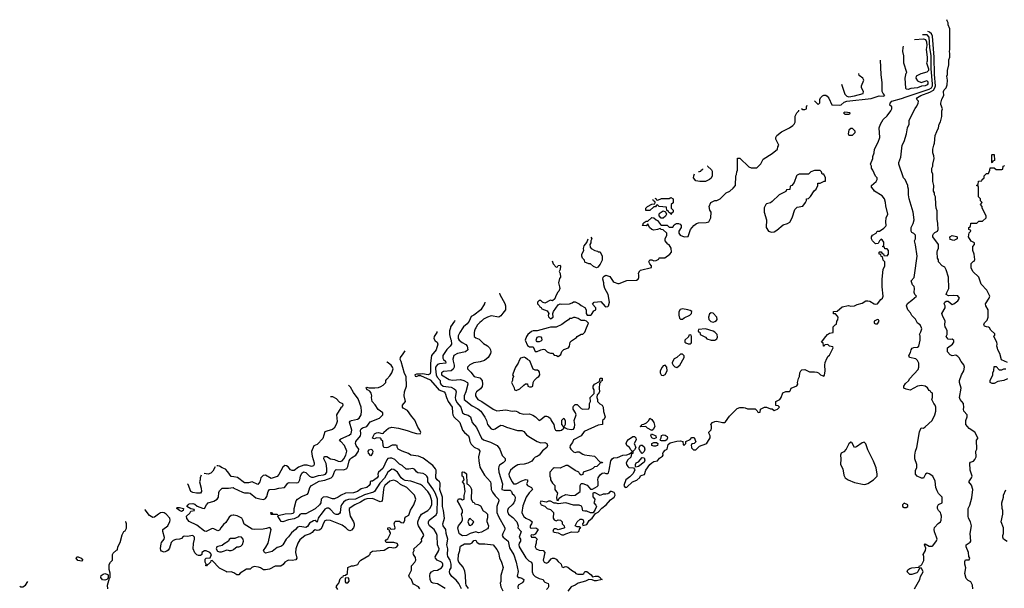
# Model space of a CAD drawing. Header units: inches. Extents: x 2380053 to 2584298, y 380219 to 546618.
# Tile 49 of 256: x 2407759 to 2418057, y 477276 to 483222. Entities that reach past the tile are written whole.
import ezdxf

# ---------------------------------------------------------------- set-up
doc = ezdxf.new("R2010")
doc.units = ezdxf.units.IN
doc.header["$MEASUREMENT"] = 0
for name, color, linetype in [('C4407', 7, 'Continuous'), ('C4417', 7, 'Continuous'), ('C4418', 7, 'Continuous')]:
    doc.layers.add(name, color=color, linetype=linetype)

msp = doc.modelspace()

# ---------------------------------------------------------------- linework, layer by layer
at = {"layer": 'C4407', "color": 2}
for points, elevation in [([(2409804, 478547), (2409778, 478502), (2409758, 478482), (2409730, 478471), (2409687, 478476)], 90), ([(2410000, 478442), (2409970, 478446), (2409935, 478495), (2409910, 478522), (2409875, 478535), (2409848, 478552), (2409830, 478558), (2409822, 478558)], 90), ([(2409657, 478458), (2409645, 478430), (2409645, 478410), (2409639, 478390), (2409658, 478322), (2409659, 478290), (2409650, 478272), (2409608, 478272), (2409570, 478278), (2409547, 478287), (2409521, 478361), (2409514, 478370)], 90), ([(2410000, 478040), (2409990, 478042), (2409970, 478036), (2409950, 478019), (2409915, 477965), (2409890, 477943), (2409864, 477910), (2409850, 477884), (2409830, 477879), (2409790, 477899), (2409770, 477901), (2409710, 477869), (2409693, 477873), (2409610, 477937), (2409530, 477975), (2409505, 478005), (2409502, 478030), (2409537, 478063), (2409550, 478082), (2409586, 478090), (2409582, 478102), (2409550, 478106), (2409508, 478130), (2409519, 478150), (2409530, 478159), (2409570, 478164), (2409590, 478156), (2409614, 478134), (2409670, 478114), (2409690, 478111), (2409712, 478150), (2409729, 478170), (2409790, 478188), (2409824, 478210), (2409839, 478230), (2409841, 478279), (2409850, 478294), (2409878, 478322), (2409890, 478325), (2409944, 478324), (2409990, 478330), (2410000, 478325)], 86), ([(2410000, 477438), (2409999, 477439), (2409970, 477449), (2409926, 477446), (2409926, 477450), (2409850, 477486), (2409770, 477566), (2409758, 477562), (2409754, 477550), (2409732, 477528), (2409718, 477522), (2409714, 477510), (2409706, 477510), (2409708, 477530), (2409698, 477550), (2409700, 477580), (2409708, 477592), (2409750, 477594), (2409766, 477630), (2409748, 477650), (2409710, 477669), (2409690, 477669), (2409662, 477650), (2409662, 477630), (2409650, 477618), (2409630, 477618), (2409610, 477628), (2409590, 477648), (2409574, 477690), (2409575, 477745), (2409588, 477790), (2409588, 477810), (2409570, 477828), (2409510, 477819), (2409480, 477820), (2409470, 477818), (2409450, 477798), (2409431, 477789), (2409390, 477785), (2409363, 477777), (2409343, 477757), (2409325, 477695), (2409310, 477675), (2409296, 477664), (2409270, 477655), (2409243, 477663), (2409235, 477675), (2409232, 477692), (2409238, 477742), (2409243, 477757), (2409269, 477790), (2409272, 477808), (2409256, 477870), (2409257, 477890), (2409309, 477930), (2409330, 477974), (2409333, 477990), (2409329, 478010), (2409290, 478053), (2409270, 478065), (2409250, 478069), (2409230, 478065), (2409210, 478053), (2409170, 478019), (2409150, 478017), (2409116, 478036), (2409070, 478097), (2409069, 478098)], 90), ([(2408682, 477270), (2408677, 477310), (2408698, 477382), (2408706, 477390), (2408706, 477434), (2408694, 477474), (2408694, 477526), (2408709, 477551), (2408728, 477570), (2408729, 477629), (2408737, 477643), (2408770, 477674), (2408782, 477678), (2408786, 477710), (2408810, 477754), (2408830, 477834), (2408848, 477870), (2408862, 477878), (2408875, 477905), (2408875, 477950), (2408869, 477970), (2408864, 477973)], 94), ([(2410000, 477798), (2409964, 477796), (2409950, 477786), (2409942, 477770), (2409897, 477743), (2409875, 477725), (2409830, 477715), (2409822, 477710), (2409812, 477690), (2409826, 477666), (2409850, 477658), (2409870, 477658), (2409890, 477666), (2409930, 477678), (2409950, 477671), (2409970, 477671), (2409990, 477678), (2410000, 477686)], 90), ([(2407759, 477298), (2407770, 477292), (2407790, 477292), (2407818, 477310), (2407843, 477349)], 98)]:
    msp.add_lwpolyline(points, dxfattribs=dict(at, elevation=elevation))
for points, elevation in [([(2409450, 478081), (2409431, 478089), (2409402, 478110), (2409403, 478117), (2409410, 478122), (2409430, 478121), (2409471, 478111), (2409470, 478089)], 86), ([(2408410, 477559), (2408368, 477568), (2408350, 477590), (2408356, 477604), (2408370, 477606), (2408401, 477590), (2408419, 477570)], 94), ([(2408650, 477362), (2408626, 477366), (2408608, 477390), (2408612, 477410), (2408630, 477425), (2408650, 477431), (2408680, 477420), (2408685, 477410), (2408685, 477390), (2408682, 477378), (2408670, 477369)], 94)]:
    msp.add_lwpolyline(points, close=True, dxfattribs=dict(at, elevation=elevation))
at = {"layer": 'C4417', "color": 2}
for points, elevation in [([(2412263, 480000), (2412253, 479967), (2412253, 479930), (2412265, 479885), (2412273, 479870), (2412274, 479830), (2412261, 479810), (2412226, 479774), (2412184, 479710), (2412183, 479683), (2412190, 479670), (2412213, 479650), (2412215, 479630), (2412150, 479624), (2412130, 479616), (2412117, 479603), (2412109, 479590), (2412106, 479570), (2412113, 479510), (2412125, 479485), (2412156, 479450), (2412157, 479430), (2412164, 479410), (2412186, 479390), (2412270, 479379), (2412303, 479363), (2412317, 479350), (2412325, 479330), (2412314, 479270), (2412316, 479250), (2412330, 479219), (2412373, 479170), (2412390, 479111), (2412410, 479097), (2412450, 479087), (2412475, 479070), (2412491, 479011), (2412538, 478958), (2412590, 478847), (2412611, 478830), (2412683, 478803), (2412751, 478771), (2412781, 478730), (2412805, 478665), (2412835, 478635), (2412835, 478610), (2412816, 478590), (2412777, 478563), (2412771, 478549), (2412767, 478530), (2412770, 478490), (2412808, 478370), (2412803, 478310), (2412824, 478304), (2412890, 478301), (2412901, 478290), (2412908, 478268), (2412931, 478250), (2412939, 478230), (2412936, 478196), (2412927, 478170), (2412911, 478150), (2412868, 478112), (2412861, 478090), (2412862, 478078), (2412871, 478050), (2412916, 478016), (2412959, 477970), (2412971, 477930), (2412967, 477910), (2413002, 477870), (2412981, 477810), (2412998, 477790), (2412996, 477770), (2412984, 477750), (2412979, 477730), (2412983, 477710), (2413054, 477594), (2413083, 477563), (2413111, 477550), (2413119, 477530), (2413119, 477450), (2413130, 477421), (2413150, 477401), (2413190, 477378), (2413234, 477370), (2413242, 477350), (2413250, 477342), (2413285, 477325), (2413291, 477311), (2413291, 477290), (2413283, 477277), (2413270, 477264)], 82), ([(2412395, 480000), (2412362, 479950), (2412345, 479915), (2412346, 479890), (2412356, 479870), (2412386, 479846), (2412426, 479826), (2412437, 479810), (2412446, 479770), (2412422, 479750), (2412338, 479730), (2412299, 479710), (2412288, 479672), (2412291, 479650), (2412304, 479610), (2412303, 479590), (2412293, 479567), (2412270, 479550), (2412190, 479543), (2412171, 479530), (2412171, 479510), (2412250, 479460), (2412286, 479454), (2412370, 479459), (2412405, 479450), (2412441, 479430), (2412446, 479410), (2412424, 479330), (2412408, 479290), (2412408, 479250), (2412490, 479184), (2412552, 479152), (2412582, 479130), (2412625, 479065), (2412641, 479030), (2412651, 478990), (2412690, 478945), (2412710, 478936), (2412730, 478943), (2412757, 478963), (2412790, 478981), (2412810, 478978), (2412850, 478961), (2412966, 478926), (2413010, 478926), (2413030, 478916), (2413060, 478880), (2413083, 478863), (2413170, 478811), (2413210, 478798), (2413250, 478802), (2413272, 478790), (2413278, 478770), (2413272, 478750), (2413227, 478713), (2413190, 478669), (2413170, 478655), (2413150, 478649), (2413131, 478629), (2413115, 478605), (2413074, 478586), (2413034, 478574), (2412990, 478572), (2412970, 478567), (2412933, 478547), (2412891, 478510), (2412875, 478470), (2412879, 478450), (2412908, 478390), (2412924, 478370), (2412950, 478369), (2413010, 478400), (2413050, 478413), (2413070, 478411), (2413071, 478391), (2413061, 478370), (2413063, 478363), (2413071, 478351), (2413111, 478330), (2413121, 478310), (2413086, 478274), (2413056, 478230), (2413022, 478138), (2413011, 478070), (2413016, 478050), (2413030, 478027), (2413051, 478010), (2413098, 477990), (2413115, 477975), (2413117, 477970), (2413111, 477950), (2413099, 477930), (2413098, 477910), (2413110, 477906), (2413150, 477910), (2413165, 477905), (2413181, 477890), (2413150, 477841), (2413130, 477832), (2413110, 477835), (2413103, 477830), (2413110, 477812), (2413150, 477811), (2413171, 477790), (2413162, 477770), (2413162, 477750), (2413152, 477728), (2413151, 477710), (2413162, 477690), (2413190, 477676), (2413233, 477673), (2413251, 477651), (2413232, 477570), (2413245, 477550), (2413270, 477538), (2413288, 477550), (2413316, 477584), (2413330, 477591), (2413350, 477591), (2413370, 477581), (2413390, 477555), (2413422, 477530), (2413430, 477502), (2413450, 477494), (2413458, 477502), (2413470, 477505), (2413490, 477498), (2413530, 477465), (2413565, 477445), (2413574, 477430), (2413595, 477425), (2413650, 477425), (2413658, 477430), (2413668, 477452), (2413690, 477451), (2413736, 477416), (2413750, 477398), (2413776, 477404), (2413810, 477403), (2413830, 477391), (2413836, 477376), (2413852, 477370), (2413790, 477353), (2413770, 477353), (2413745, 477365), (2413710, 477367), (2413678, 477350), (2413601, 477330), (2413570, 477310), (2413527, 477290), (2413490, 477246)], 86), ([(2412529, 480000), (2412523, 479990), (2412516, 479970), (2412511, 479950), (2412511, 479910), (2412530, 479896), (2412563, 479883), (2412610, 479836), (2412650, 479811), (2412671, 479790), (2412682, 479770), (2412685, 479750), (2412682, 479730), (2412658, 479690), (2412620, 479660), (2412575, 479645), (2412510, 479633), (2412466, 479614), (2412442, 479590), (2412442, 479570), (2412478, 479538), (2412512, 479490), (2412570, 479476), (2412595, 479450), (2412599, 479410), (2412594, 479386), (2412579, 479361), (2412538, 479330), (2412526, 479310), (2412526, 479290), (2412536, 479270), (2412551, 479250), (2412591, 479231), (2412711, 479150), (2412750, 479131), (2412842, 479142), (2412910, 479127), (2412930, 479131), (2412950, 479127), (2412970, 479121), (2412990, 479106), (2413030, 479096), (2413090, 479101), (2413127, 479087), (2413152, 479070), (2413190, 479032), (2413210, 479042), (2413250, 479078), (2413270, 479078), (2413290, 479071), (2413310, 479052), (2413316, 479030), (2413346, 478990), (2413352, 478950), (2413362, 478930), (2413370, 478927), (2413410, 478926), (2413426, 478930), (2413448, 478950), (2413446, 478970), (2413428, 478990), (2413428, 479010), (2413430, 479034), (2413450, 479054), (2413462, 479030), (2413462, 478990), (2413454, 478970), (2413458, 478958), (2413485, 478945), (2413530, 478936), (2413550, 478941), (2413562, 478958), (2413565, 478990), (2413559, 479030), (2413577, 479090), (2413572, 479112), (2413549, 479150), (2413546, 479170), (2413550, 479182), (2413570, 479198), (2413590, 479198), (2413630, 479158), (2413650, 479151), (2413710, 479154), (2413718, 479170), (2413718, 479210), (2413728, 479230), (2413726, 479270), (2413767, 479313), (2413768, 479350), (2413758, 479370), (2413758, 479390), (2413770, 479412), (2413822, 479438), (2413830, 479472), (2413850, 479474), (2413852, 479470), (2413850, 479446), (2413838, 479442), (2413834, 479430), (2413822, 479418), (2413818, 479370), (2413822, 479330), (2413810, 479306), (2413798, 479302), (2413794, 479270), (2413802, 479250), (2413802, 479230), (2413826, 479206), (2413851, 479191), (2413861, 479170), (2413866, 479126), (2413882, 479070), (2413870, 479046), (2413854, 479030), (2413854, 478990), (2413810, 478982), (2413664, 478916), (2413631, 478869), (2413551, 478830), (2413539, 478801), (2413517, 478770), (2413514, 478750), (2413523, 478730), (2413550, 478705), (2413570, 478698), (2413590, 478705), (2413610, 478705), (2413650, 478678), (2413667, 478673), (2413770, 478658), (2413830, 478594), (2413850, 478594), (2413854, 478590), (2413830, 478586), (2413794, 478550), (2413770, 478546), (2413754, 478530), (2413725, 478515), (2413652, 478490), (2413650, 478466), (2413630, 478458), (2413618, 478470), (2413608, 478490), (2413569, 478509), (2413490, 478562), (2413470, 478562), (2413410, 478534), (2413350, 478536), (2413338, 478530), (2413303, 478490), (2413302, 478450), (2413312, 478430), (2413312, 478410), (2413330, 478374), (2413354, 478350), (2413354, 478310), (2413385, 478270), (2413374, 478230), (2413378, 478198), (2413390, 478194), (2413402, 478218), (2413424, 478236), (2413470, 478258), (2413530, 478246), (2413570, 478251), (2413622, 478290), (2413622, 478350), (2413630, 478371), (2413650, 478371), (2413695, 478355), (2413730, 478314), (2413750, 478314), (2413800, 478340), (2413808, 478352), (2413809, 478390), (2413804, 478410), (2413809, 478431), (2413830, 478462), (2413850, 478482), (2413870, 478485), (2413890, 478478), (2413910, 478478), (2413916, 478484), (2413925, 478510), (2413941, 478610), (2413955, 478630), (2413970, 478641), (2414010, 478645), (2414066, 478670), (2414110, 478672), (2414138, 478682), (2414150, 478694), (2414162, 478698), (2414166, 478710), (2414150, 478726), (2414138, 478750), (2414109, 478770), (2414102, 478790), (2414109, 478811), (2414127, 478833), (2414170, 478865), (2414190, 478862), (2414202, 478850), (2414205, 478830), (2414185, 478790), (2414202, 478750), (2414190, 478726), (2414173, 478707), (2414170, 478686), (2414158, 478682), (2414150, 478646), (2414120, 478620), (2414102, 478590), (2414105, 478570), (2414118, 478550), (2414130, 478541), (2414177, 478537), (2414190, 478522), (2414194, 478510), (2414170, 478474), (2414139, 478441), (2414097, 478410), (2414076, 478350), (2414090, 478331), (2414110, 478335), (2414169, 478391), (2414214, 478406), (2414244, 478436), (2414250, 478451), (2414270, 478461), (2414294, 478466), (2414309, 478510), (2414349, 478570), (2414370, 478590), (2414390, 478601), (2414429, 478611), (2414450, 478638), (2414482, 478658), (2414489, 478670), (2414486, 478686), (2414490, 478698), (2414510, 478721), (2414529, 478731), (2414541, 478779), (2414561, 478799), (2414630, 478816), (2414670, 478818), (2414694, 478810), (2414698, 478778), (2414710, 478774), (2414726, 478790), (2414726, 478810), (2414770, 478832), (2414790, 478852), (2414814, 478854), (2414832, 478808), (2414814, 478790), (2414790, 478786), (2414782, 478770), (2414784, 478756), (2414786, 478746), (2414806, 478726), (2414830, 478726), (2414870, 478762), (2414934, 478786), (2414945, 478795), (2414970, 478832), (2414979, 478850), (2414979, 478870), (2414968, 478890), (2414966, 478910), (2414990, 478934), (2414995, 478950), (2414995, 478975), (2414986, 478990), (2415006, 479010), (2415030, 479022), (2415050, 479025), (2415110, 479011), (2415130, 479011), (2415142, 479018), (2415183, 479077), (2415264, 479156), (2415290, 479166), (2415330, 479166), (2415345, 479165), (2415372, 479152), (2415450, 479154), (2415473, 479133), (2415478, 479118), (2415490, 479114), (2415502, 479118), (2415506, 479150), (2415549, 479171), (2415571, 479171), (2415610, 479154), (2415630, 479154), (2415650, 479134), (2415686, 479150), (2415706, 479170), (2415690, 479186), (2415667, 479187), (2415668, 479230), (2415710, 479252), (2415722, 479270), (2415741, 479319), (2415773, 479333), (2415810, 479334), (2415818, 479342), (2415826, 479370), (2415888, 479392), (2415898, 479410), (2415895, 479430), (2415904, 479470), (2415915, 479490), (2415918, 479530), (2415928, 479550), (2415940, 479560), (2415970, 479566), (2416020, 479540), (2416070, 479541), (2416097, 479537), (2416114, 479530), (2416134, 479510), (2416150, 479502), (2416170, 479494), (2416176, 479504), (2416182, 479550), (2416178, 479610), (2416183, 479637), (2416200, 479680), (2416216, 479704), (2416230, 479714), (2416266, 479790), (2416262, 479802), (2416228, 479808), (2416210, 479826), (2416178, 479822), (2416174, 479810), (2416167, 479807), (2416162, 479842), (2416146, 479850), (2416189, 479910), (2416209, 479930), (2416230, 479943), (2416266, 479950), (2416268, 480000)], 90), ([(2413287, 480000), (2413170, 479969), (2413130, 479968), (2413110, 479962), (2413072, 479930), (2413058, 479910), (2413045, 479870), (2413070, 479814), (2413090, 479802), (2413130, 479802), (2413150, 479752), (2413170, 479751), (2413210, 479771), (2413237, 479777), (2413252, 479772), (2413274, 479750), (2413290, 479742), (2413310, 479734), (2413330, 479734), (2413350, 479714), (2413372, 479712), (2413390, 479702), (2413419, 479721), (2413429, 479751), (2413450, 479772), (2413498, 479790), (2413509, 479810), (2413515, 479850), (2413530, 479865), (2413582, 479898), (2413590, 479911), (2413630, 479934), (2413650, 479934), (2413670, 479954), (2413687, 480000)], 94), ([(2417117, 477270), (2417173, 477370), (2417180, 477400), (2417208, 477450), (2417190, 477486), (2417170, 477486), (2417152, 477448), (2417142, 477438), (2417090, 477422), (2417070, 477422), (2417042, 477450), (2417049, 477470), (2417070, 477485), (2417089, 477491), (2417162, 477498), (2417168, 477510), (2417184, 477516), (2417194, 477526), (2417214, 477566), (2417214, 477610), (2417209, 477631), (2417234, 477670), (2417235, 477695), (2417222, 477730), (2417230, 477742), (2417270, 477718), (2417302, 477718), (2417310, 477722), (2417349, 477771), (2417353, 477790), (2417349, 477810), (2417327, 477867), (2417323, 477890), (2417327, 477913), (2417365, 477955), (2417388, 477970), (2417395, 477990), (2417399, 478030), (2417394, 478054), (2417389, 478069), (2417368, 478090), (2417358, 478110), (2417358, 478130), (2417370, 478154), (2417406, 478170), (2417408, 478210), (2417406, 478230), (2417369, 478269), (2417355, 478295), (2417342, 478330), (2417335, 478395), (2417308, 478450), (2417270, 478475), (2417250, 478482), (2417232, 478470), (2417211, 478429), (2417191, 478429), (2417146, 478450), (2417128, 478470), (2417128, 478508), (2417140, 478540), (2417142, 478570), (2417122, 478630), (2417122, 478670), (2417129, 478710), (2417142, 478750), (2417169, 478911), (2417186, 478954), (2417210, 478952), (2417230, 478965), (2417302, 479030), (2417329, 479090), (2417339, 479130), (2417342, 479170), (2417335, 479190), (2417318, 479210), (2417298, 479250), (2417306, 479270), (2417306, 479310), (2417302, 479322), (2417287, 479327), (2417282, 479342), (2417270, 479346), (2417254, 479374), (2417229, 479389), (2417190, 479397), (2417150, 479389), (2417071, 479349), (2417030, 479358), (2417006, 479370), (2417006, 479390), (2417023, 479417), (2417055, 479445), (2417069, 479471), (2417156, 479564), (2417162, 479590), (2417162, 479630), (2417150, 479658), (2417130, 479675), (2417066, 479690), (2417058, 479710), (2417077, 479743), (2417084, 479770), (2417094, 479786), (2417110, 479796), (2417150, 479798), (2417162, 479810), (2417178, 479870), (2417175, 479915), (2417168, 479930), (2417183, 479957), (2417194, 479990), (2417190, 480000)], 86), ([(2417728, 477272), (2417724, 477310), (2417705, 477345), (2417678, 477358), (2417658, 477378), (2417642, 477430), (2417655, 477490), (2417642, 477530), (2417643, 477557), (2417650, 477574), (2417690, 477574), (2417695, 477590), (2417686, 477610), (2417682, 477650), (2417658, 477710), (2417658, 477730), (2417700, 477760), (2417708, 477770), (2417699, 477850), (2417715, 477930), (2417702, 477970), (2417682, 478010), (2417678, 478030), (2417678, 478110), (2417695, 478145), (2417718, 478222), (2417729, 478310), (2417714, 478354), (2417686, 478390), (2417715, 478430), (2417722, 478450), (2417699, 478510), (2417696, 478584), (2417704, 478596), (2417734, 478606), (2417750, 478622), (2417762, 478650), (2417758, 478710), (2417768, 478730), (2417767, 478827), (2417778, 478842), (2417778, 478850), (2417748, 478910), (2417690, 478948), (2417655, 478990), (2417654, 479030), (2417668, 479070), (2417668, 479090), (2417634, 479130), (2417629, 479150), (2417633, 479167), (2417629, 479209), (2417594, 479250), (2417589, 479270), (2417604, 479370), (2417589, 479429), (2417589, 479451), (2417608, 479510), (2417634, 479550), (2417639, 479590), (2417633, 479613), (2417607, 479647), (2417586, 479686), (2417570, 479702), (2417550, 479714), (2417510, 479708), (2417490, 479719), (2417464, 479750), (2417463, 479790), (2417514, 479830), (2417529, 479850), (2417528, 479868), (2417510, 479882), (2417490, 479879), (2417470, 479882), (2417449, 479910), (2417458, 479930), (2417458, 479970), (2417444, 480000)], 82), ([(2418090, 479638), (2418027, 479667), (2418009, 479730), (2417988, 479770), (2417987, 479787), (2417978, 479810), (2417982, 479830), (2417979, 479850), (2417946, 479910), (2417956, 479924), (2417956, 479936), (2417916, 479976), (2417901, 480000)], 78), ([(2412120, 479962), (2412123, 479950), (2412094, 479910), (2412091, 479890), (2412105, 479865), (2412125, 479850), (2412131, 479830), (2412115, 479770), (2412067, 479710), (2412055, 479630), (2412055, 479545), (2412050, 479518), (2412030, 479508), (2411970, 479519), (2411950, 479515), (2411910, 479517), (2411892, 479510), (2411894, 479494), (2411910, 479492), (2411930, 479502), (2411950, 479502), (2412050, 479458), (2412130, 479370), (2412143, 479350), (2412199, 479330), (2412210, 479316), (2412221, 479270), (2412241, 479230), (2412283, 479170), (2412284, 479110), (2412288, 479090), (2412299, 479070), (2412361, 479010), (2412391, 478930), (2412410, 478904), (2412451, 478870), (2412461, 478850), (2412467, 478810), (2412482, 478782), (2412513, 478753), (2412558, 478730), (2412570, 478712), (2412558, 478650), (2412559, 478610), (2412570, 478542), (2412620, 478460), (2412681, 478390), (2412687, 478370), (2412690, 478310), (2412703, 478283), (2412730, 478244), (2412768, 478208), (2412771, 478190), (2412750, 478130), (2412750, 478070), (2412766, 478026), (2412831, 477910), (2412831, 477890), (2412811, 477850), (2412806, 477830), (2412816, 477810), (2412867, 477770), (2412881, 477701), (2412926, 477625), (2412951, 477550), (2412971, 477451), (2412963, 477403), (2412971, 477391), (2412989, 477391), (2413010, 477384), (2413031, 477370), (2413028, 477350), (2413020, 477340), (2413010, 477330), (2412971, 477310), (2412968, 477290), (2412973, 477270)], 78), ([(2412378, 477270), (2412350, 477325), (2412323, 477363), (2412280, 477400), (2412259, 477430), (2412254, 477450), (2412257, 477470), (2412270, 477490), (2412273, 477530), (2412261, 477570), (2412237, 477610), (2412233, 477630), (2412238, 477690), (2412226, 477730), (2412237, 477790), (2412219, 477850), (2412215, 477890), (2412189, 477930), (2412184, 477950), (2412196, 477984), (2412200, 478010), (2412191, 478090), (2412182, 478130), (2412180, 478230), (2412154, 478310), (2412158, 478350), (2412157, 478377), (2412151, 478391), (2412126, 478410), (2412112, 478430), (2412114, 478510), (2412107, 478527), (2412079, 478559), (2411977, 478637), (2411930, 478658), (2411850, 478669), (2411825, 478685), (2411758, 478710), (2411718, 478730), (2411708, 478752), (2411708, 478768), (2411694, 478774), (2411653, 478773), (2411610, 478750), (2411590, 478745), (2411567, 478747), (2411559, 478770), (2411555, 478815), (2411538, 478830), (2411538, 478838), (2411528, 478848), (2411490, 478849), (2411470, 478838), (2411450, 478846), (2411449, 478849), (2411470, 478891), (2411490, 478902), (2411510, 478905), (2411550, 478894), (2411562, 478898), (2411566, 478910), (2411615, 478950), (2411650, 478962), (2411722, 478950), (2411810, 478928), (2411870, 478904), (2411910, 478895), (2411948, 478892), (2411955, 478905), (2411944, 478930), (2411922, 478962), (2411893, 479033), (2411855, 479075), (2411814, 479134), (2411770, 479161), (2411763, 479170), (2411761, 479190), (2411795, 479230), (2411779, 479290), (2411782, 479330), (2411804, 479390), (2411802, 479490), (2411783, 479523), (2411747, 479647), (2411737, 479670), (2411741, 479690), (2411771, 479729), (2411790, 479760)], 78), ([(2412210, 477273), (2412130, 477322), (2412082, 477330), (2412070, 477336), (2412058, 477350), (2412053, 477370), (2412049, 477410), (2412053, 477430), (2412064, 477450), (2412090, 477462), (2412130, 477465), (2412169, 477490), (2412185, 477510), (2412185, 477530), (2412179, 477539), (2412169, 477550), (2412125, 477570), (2412109, 477590), (2412105, 477605), (2412144, 477670), (2412147, 477690), (2412129, 477730), (2412124, 477830), (2412118, 477850), (2412094, 477890), (2412044, 477930), (2412034, 477950), (2412034, 477970), (2412043, 477990), (2412114, 478046), (2412124, 478070), (2412130, 478210), (2412107, 478267), (2412078, 478318), (2412027, 478390), (2412026, 478430), (2412017, 478450), (2412004, 478464), (2411977, 478477), (2411924, 478485), (2411910, 478494), (2411890, 478519), (2411870, 478529), (2411830, 478521), (2411802, 478522), (2411759, 478559), (2411730, 478576), (2411682, 478622), (2411650, 478637), (2411630, 478638), (2411610, 478632), (2411599, 478621), (2411556, 478530), (2411511, 478490), (2411506, 478470), (2411508, 478450), (2411496, 478430), (2411450, 478398), (2411430, 478398), (2411425, 478390), (2411425, 478370), (2411415, 478350), (2411391, 478330), (2411330, 478315), (2411290, 478290), (2411250, 478275), (2411165, 478270), (2411121, 478250), (2411090, 478229), (2411050, 478213), (2411030, 478213), (2410970, 478232), (2410931, 478229), (2410911, 478210), (2410908, 478170), (2410896, 478150), (2410850, 478109), (2410750, 478055), (2410704, 478056), (2410690, 478048), (2410670, 478022), (2410630, 478003), (2410570, 477994), (2410510, 477973), (2410494, 477974), (2410458, 478030), (2410462, 478038), (2410536, 478056), (2410603, 478057), (2410618, 478062), (2410628, 478072), (2410629, 478110), (2410649, 478190), (2410664, 478210), (2410705, 478235), (2410770, 478261), (2410777, 478270), (2410793, 478330), (2410812, 478350), (2410890, 478398), (2410950, 478406), (2411015, 478430), (2411034, 478450), (2411056, 478504), (2411070, 478517), (2411150, 478516), (2411181, 478530), (2411191, 478549), (2411205, 478610), (2411214, 478626), (2411230, 478641), (2411276, 478670), (2411303, 478710), (2411307, 478730), (2411279, 478770), (2411272, 478790), (2411274, 478810), (2411324, 478870), (2411327, 478890), (2411324, 478930), (2411330, 478945), (2411344, 478955), (2411390, 478967), (2411424, 479016), (2411523, 479057), (2411558, 479090), (2411558, 479110), (2411507, 479147), (2411475, 479195), (2411444, 479230), (2411437, 479270), (2411442, 479290), (2411436, 479316), (2411419, 479339), (2411398, 479350), (2411382, 479370), (2411390, 479378), (2411412, 479372), (2411472, 479372), (2411510, 479376), (2411535, 479385), (2411559, 479400), (2411589, 479430), (2411589, 479450), (2411597, 479463), (2411630, 479498), (2411650, 479531), (2411666, 479570), (2411659, 479590), (2411643, 479610), (2411602, 479642), (2411600, 479644)], 82), ([(2418090, 479466), (2418052, 479448), (2417990, 479438), (2417950, 479418), (2417930, 479418), (2417908, 479428), (2417908, 479450), (2417938, 479510), (2417938, 479530), (2417947, 479553), (2417950, 479594), (2417970, 479594), (2418002, 479562), (2418030, 479562), (2418050, 479572), (2418072, 479572)], 78), ([(2410000, 478325), (2410090, 478280), (2410110, 478274), (2410150, 478275), (2410170, 478270), (2410230, 478223), (2410269, 478211), (2410310, 478205), (2410330, 478215), (2410345, 478235), (2410358, 478290), (2410370, 478311), (2410430, 478314), (2410470, 478325), (2410529, 478331), (2410564, 478376), (2410577, 478383), (2410650, 478378), (2410670, 478382), (2410679, 478390), (2410689, 478410), (2410697, 478450), (2410710, 478481), (2410726, 478494), (2410750, 478486), (2410790, 478448), (2410810, 478437), (2410830, 478439), (2410883, 478457), (2410937, 478463), (2410957, 478470), (2410970, 478490), (2410971, 478529), (2410963, 478583), (2410941, 478630), (2410944, 478650), (2410950, 478655), (2410970, 478653), (2411010, 478630), (2411050, 478622), (2411090, 478606), (2411110, 478603), (2411133, 478610), (2411150, 478631), (2411169, 478670), (2411181, 478710), (2411155, 478770), (2411116, 478810), (2411105, 478830), (2411119, 478840), (2411203, 478877), (2411225, 478895), (2411234, 478930), (2411207, 479013), (2411215, 479025), (2411228, 479032), (2411290, 479045), (2411310, 479056), (2411329, 479090), (2411333, 479130), (2411329, 479169), (2411297, 479257), (2411250, 479324), (2411219, 479379), (2411199, 479399)], 86), ([(2411008, 479283), (2411010, 479282), (2411030, 479282), (2411070, 479262), (2411103, 479223), (2411135, 479210), (2411138, 479190), (2411130, 479174), (2411116, 479164), (2411073, 479090), (2411078, 479022), (2411069, 478990), (2411049, 478951), (2411030, 478936), (2410970, 478921), (2410950, 478911), (2410930, 478842), (2410870, 478781), (2410835, 478765), (2410812, 478708), (2410817, 478657), (2410837, 478590), (2410839, 478570), (2410830, 478558), (2410810, 478551), (2410764, 478564), (2410730, 478564), (2410676, 478544), (2410630, 478507), (2410610, 478507), (2410590, 478516), (2410567, 478547), (2410550, 478558), (2410530, 478562), (2410510, 478542), (2410470, 478465), (2410450, 478445), (2410390, 478426), (2410330, 478459), (2410304, 478456), (2410279, 478430), (2410269, 478391), (2410250, 478362), (2410191, 478391), (2410150, 478379), (2410110, 478378), (2410036, 478436), (2410000, 478442)], 90), ([(2411942, 477270), (2411928, 477290), (2411878, 477318), (2411869, 477330), (2411855, 477370), (2411835, 477390), (2411829, 477410), (2411855, 477465), (2411858, 477510), (2411892, 477548), (2411901, 477570), (2411897, 477597), (2411879, 477630), (2411874, 477650), (2411884, 477670), (2411881, 477690), (2411950, 477751), (2411963, 477770), (2411961, 477790), (2411985, 477830), (2411979, 477850), (2411929, 477930), (2411922, 477950), (2411924, 477970), (2411938, 478010), (2411961, 478050), (2412027, 478090), (2412048, 478112), (2412069, 478150), (2412070, 478190), (2412051, 478250), (2412026, 478290), (2411970, 478347), (2411950, 478361), (2411850, 478396), (2411790, 478405), (2411770, 478413), (2411750, 478430), (2411711, 478491), (2411670, 478520), (2411650, 478522), (2411610, 478490), (2411573, 478427), (2411525, 478375), (2411471, 478290), (2411459, 478281), (2411365, 478255), (2411270, 478209), (2411196, 478204), (2411166, 478194), (2411144, 478176), (2411126, 478150), (2411118, 478130), (2411110, 478070), (2411103, 478057), (2411090, 478047), (2411070, 478047), (2411050, 478055), (2411005, 478105), (2410990, 478115), (2410970, 478115), (2410950, 478103), (2410912, 478050), (2410893, 478030), (2410881, 478010), (2410870, 477969), (2410850, 477984), (2410830, 477982), (2410790, 477956), (2410770, 477923), (2410750, 477912), (2410690, 477923), (2410663, 477917), (2410643, 477890), (2410603, 477857), (2410570, 477813), (2410545, 477790), (2410510, 477730), (2410500, 477720), (2410490, 477713), (2410450, 477704), (2410398, 477662), (2410330, 477644), (2410318, 477650), (2410309, 477670), (2410334, 477706), (2410356, 477750), (2410389, 477890), (2410378, 477910), (2410370, 477913), (2410339, 477901), (2410304, 477896), (2410210, 477892), (2410190, 477895), (2410106, 477946), (2410093, 477990), (2410082, 478010), (2410034, 478034), (2410000, 478040)], 86), ([(2411085, 477265), (2411068, 477290), (2411078, 477310), (2411098, 477330), (2411110, 477374), (2411127, 477393), (2411142, 477398), (2411146, 477410), (2411167, 477413), (2411186, 477430), (2411190, 477494), (2411228, 477512), (2411250, 477512), (2411294, 477526), (2411310, 477554), (2411326, 477570), (2411410, 477618), (2411425, 477635), (2411429, 477650), (2411450, 477664), (2411570, 477674), (2411616, 477704), (2411630, 477708), (2411670, 477701), (2411690, 477702), (2411704, 477710), (2411717, 477730), (2411705, 477745), (2411670, 477757), (2411596, 477756), (2411590, 477758), (2411582, 477770), (2411590, 477782), (2411608, 477792), (2411638, 477850), (2411638, 477858), (2411626, 477874), (2411626, 477886), (2411608, 477890), (2411608, 477910), (2411630, 477912), (2411638, 477898), (2411650, 477894), (2411682, 477898), (2411686, 477910), (2411675, 477950), (2411682, 477970), (2411690, 477978), (2411730, 477978), (2411750, 477965), (2411770, 477962), (2411775, 477965), (2411786, 477990), (2411786, 478010), (2411796, 478024), (2411830, 478042), (2411846, 478094), (2411882, 478150), (2411902, 478210), (2411888, 478250), (2411809, 478330), (2411742, 478362), (2411710, 478389), (2411690, 478399), (2411670, 478406), (2411630, 478395), (2411579, 478350), (2411568, 478330), (2411562, 478310), (2411550, 478189), (2411530, 478181), (2411450, 478214), (2411390, 478211), (2411370, 478205), (2411324, 478176), (2411263, 478150), (2411206, 478110), (2411204, 478090), (2411216, 478030), (2411251, 477971), (2411257, 477950), (2411257, 477930), (2411251, 477910), (2411230, 477884), (2411210, 477879), (2411190, 477889), (2411169, 477910), (2411130, 477935), (2411010, 477984), (2410970, 477989), (2410950, 477981), (2410931, 477950), (2410922, 477918), (2410907, 477893), (2410890, 477885), (2410870, 477882), (2410850, 477889), (2410830, 477877), (2410819, 477861), (2410795, 477845), (2410746, 477830), (2410690, 477782), (2410666, 477750), (2410646, 477690), (2410643, 477650), (2410656, 477590), (2410646, 477574), (2410610, 477566), (2410570, 477569), (2410555, 477565), (2410530, 477548), (2410516, 477524), (2410491, 477509), (2410430, 477507), (2410370, 477476), (2410330, 477469), (2410310, 477469), (2410278, 477490), (2410257, 477497), (2410210, 477504), (2410186, 477494), (2410170, 477478), (2410130, 477475), (2410066, 477434), (2410050, 477418), (2410030, 477418), (2410000, 477438)], 90), ([(2418085, 477765), (2418049, 477789), (2418042, 477810), (2418042, 477830), (2418049, 477850), (2418048, 477908), (2418022, 477970), (2418042, 478050), (2418042, 478090), (2418035, 478110), (2418029, 478170), (2418048, 478230), (2418048, 478250), (2418074, 478306)], 78), ([(2410000, 477686), (2410029, 477711), (2410050, 477711), (2410070, 477718), (2410090, 477734), (2410098, 477770), (2410095, 477790), (2410078, 477810), (2410050, 477815), (2410010, 477798), (2410000, 477798)], 90), ([(2412454, 477274), (2412429, 477310), (2412425, 477330), (2412423, 477410), (2412414, 477454), (2412396, 477496), (2412350, 477548), (2412345, 477570), (2412349, 477630), (2412363, 477670), (2412364, 477710), (2412370, 477718), (2412410, 477741), (2412470, 477741), (2412490, 477751), (2412510, 477775), (2412530, 477778), (2412540, 477760), (2412563, 477743), (2412623, 477743), (2412710, 477731), (2412750, 477681), (2412767, 477650), (2412776, 477596), (2412799, 477550), (2412814, 477494), (2412791, 477410), (2412791, 477349), (2412785, 477330), (2412791, 477290), (2412811, 477250)], 74)]:
    msp.add_lwpolyline(points, dxfattribs=dict(at, elevation=elevation))
for points, elevation in [([(2414930, 479988), (2414858, 479982), (2414854, 479970), (2414858, 479958), (2414873, 479953), (2414874, 479930), (2414930, 479902), (2414946, 479886), (2414991, 479871), (2415030, 479871), (2415050, 479885), (2415056, 479904), (2415052, 479930), (2415030, 479954), (2415010, 479964)], 94), ([(2413190, 479853), (2413170, 479855), (2413163, 479863), (2413159, 479870), (2413170, 479902), (2413190, 479911), (2413210, 479905), (2413217, 479897), (2413221, 479870), (2413210, 479861)], 94), ([(2414770, 479926), (2414758, 479922), (2414753, 479907), (2414714, 479870), (2414714, 479850), (2414724, 479844), (2414750, 479834), (2414770, 479834), (2414782, 479838), (2414786, 479850), (2414786, 479910), (2414782, 479922)], 94), ([(2413035, 479695), (2412998, 479682), (2412981, 479659), (2412971, 479629), (2412945, 479590), (2412914, 479510), (2412922, 479490), (2412913, 479467), (2412912, 479448), (2412902, 479430), (2412932, 479372), (2412934, 479350), (2412950, 479345), (2412990, 479362), (2413030, 479402), (2413050, 479414), (2413070, 479414), (2413074, 479390), (2413090, 479382), (2413110, 479382), (2413126, 479390), (2413128, 479430), (2413138, 479450), (2413170, 479482), (2413188, 479492), (2413198, 479510), (2413196, 479536), (2413188, 479548), (2413176, 479556), (2413150, 479558), (2413130, 479568), (2413094, 479654), (2413070, 479668), (2413050, 479688)], 94), ([(2414690, 479726), (2414670, 479726), (2414631, 479689), (2414605, 479675), (2414584, 479636), (2414582, 479630), (2414592, 479610), (2414611, 479591), (2414630, 479585), (2414662, 479610), (2414708, 479690), (2414707, 479707)], 94), ([(2414510, 479608), (2414490, 479602), (2414478, 479590), (2414459, 479550), (2414459, 479530), (2414466, 479510), (2414470, 479505), (2414490, 479502), (2414510, 479512), (2414529, 479550), (2414528, 479590)], 94), ([(2414370, 478926), (2414326, 478950), (2414307, 478967), (2414250, 478966), (2414248, 478970), (2414262, 478978), (2414266, 478990), (2414287, 478993), (2414315, 479005), (2414338, 479030), (2414350, 479054), (2414370, 479042), (2414392, 479010), (2414402, 478970), (2414384, 478936)], 90), ([(2414390, 478838), (2414369, 478849), (2414358, 478870), (2414367, 478893), (2414411, 478871), (2414414, 478850), (2414410, 478846)], 90), ([(2414470, 478818), (2414462, 478822), (2414458, 478830), (2414468, 478850), (2414470, 478874), (2414490, 478882), (2414510, 478876), (2414530, 478862), (2414534, 478850), (2414530, 478838), (2414526, 478830), (2414510, 478819)], 90), ([(2414270, 478686), (2414250, 478706), (2414238, 478730), (2414238, 478750), (2414253, 478773), (2414270, 478774), (2414290, 478754), (2414298, 478730), (2414290, 478706)], 90), ([(2414390, 478762), (2414370, 478769), (2414369, 478790), (2414390, 478802), (2414420, 478800), (2414432, 478792), (2414430, 478769), (2414410, 478762)], 90), ([(2416590, 478806), (2416570, 478798), (2416510, 478755), (2416490, 478748), (2416462, 478802), (2416450, 478806), (2416430, 478786), (2416402, 478730), (2416377, 478703), (2416352, 478688), (2416342, 478670), (2416346, 478630), (2416342, 478570), (2416366, 478526), (2416378, 478458), (2416391, 478430), (2416422, 478410), (2416490, 478383), (2416590, 478363), (2416610, 478365), (2416630, 478371), (2416688, 478410), (2416728, 478450), (2416728, 478470), (2416715, 478535), (2416690, 478606), (2416630, 478726), (2416610, 478786)], 90), ([(2411430, 478662), (2411408, 478688), (2411405, 478710), (2411414, 478726), (2411430, 478731), (2411445, 478725), (2411451, 478710), (2411450, 478688)], 78), ([(2414204, 478544), (2414198, 478550), (2414198, 478570), (2414206, 478590), (2414230, 478598), (2414270, 478645), (2414290, 478642), (2414297, 478617), (2414290, 478595), (2414230, 478549)], 90), ([(2412556, 477856), (2412530, 477866), (2412470, 477849), (2412430, 477830), (2412390, 477826), (2412361, 477841), (2412354, 477850), (2412342, 477910), (2412349, 477931), (2412376, 477964), (2412389, 477990), (2412389, 478010), (2412379, 478050), (2412389, 478070), (2412389, 478090), (2412362, 478150), (2412338, 478190), (2412348, 478212), (2412371, 478211), (2412390, 478202), (2412406, 478210), (2412408, 478248), (2412419, 478290), (2412408, 478368), (2412389, 478390), (2412406, 478410), (2412402, 478442), (2412386, 478450), (2412386, 478490), (2412390, 478494), (2412410, 478492), (2412430, 478474), (2412434, 478370), (2412450, 478362), (2412470, 478342), (2412481, 478321), (2412485, 478310), (2412482, 478210), (2412498, 478178), (2412513, 478173), (2412518, 478158), (2412550, 478154), (2412578, 478138), (2412605, 478085), (2412630, 478072), (2412651, 478050), (2412652, 478012), (2412645, 477990), (2412645, 477975), (2412661, 477930), (2412659, 477910), (2412650, 477899), (2412590, 477863)], 74), ([(2413950, 478288), (2413933, 478287), (2413922, 478270), (2413910, 478264), (2413890, 478259), (2413860, 478260), (2413828, 478248), (2413776, 478276), (2413764, 478276), (2413754, 478270), (2413753, 478233), (2413774, 478210), (2413772, 478188), (2413762, 478170), (2413785, 478145), (2413791, 478130), (2413779, 478101), (2413755, 478065), (2413750, 478064), (2413730, 478065), (2413690, 478084), (2413670, 478082), (2413650, 478088), (2413643, 478123), (2413634, 478134), (2413610, 478144), (2413550, 478144), (2413470, 478169), (2413390, 478158), (2413370, 478168), (2413350, 478168), (2413310, 478188), (2413290, 478188), (2413270, 478178), (2413210, 478186), (2413202, 478170), (2413214, 478150), (2413250, 478134), (2413274, 478110), (2413310, 478102), (2413342, 478070), (2413338, 478010), (2413350, 477992), (2413370, 477982), (2413389, 477991), (2413414, 477990), (2413432, 477970), (2413432, 477950), (2413452, 477930), (2413456, 477910), (2413450, 477905), (2413390, 477889), (2413370, 477897), (2413350, 477897), (2413343, 477890), (2413336, 477870), (2413350, 477862), (2413390, 477856), (2413430, 477837), (2413450, 477837), (2413470, 477845), (2413530, 477866), (2413590, 477864), (2413608, 477870), (2413616, 477904), (2413626, 477910), (2413610, 477918), (2413590, 477918), (2413568, 477930), (2413589, 477971), (2413621, 477999), (2413639, 477999), (2413651, 477991), (2413656, 477976), (2413655, 477965), (2413645, 477950), (2413650, 477934), (2413690, 477942), (2413716, 477984), (2413746, 478010), (2413781, 478059), (2413810, 478071), (2413847, 478113), (2413892, 478148), (2413939, 478201), (2413977, 478230), (2413985, 478250), (2413984, 478264), (2413977, 478277)], 90), ([(2417010, 478168), (2416992, 478150), (2416993, 478133), (2417010, 478122), (2417030, 478122), (2417046, 478130), (2417046, 478150)], 90), ([(2410450, 478046), (2410390, 478048), (2410386, 478070), (2410394, 478070), (2410398, 478058), (2410413, 478053), (2410450, 478051), (2410454, 478046)], 82), ([(2412470, 478006), (2412458, 478002), (2412445, 477970), (2412458, 477938), (2412470, 477934), (2412490, 477942), (2412508, 477970)], 74), ([(2411170, 477386), (2411162, 477378), (2411164, 477344), (2411170, 477334), (2411190, 477334), (2411206, 477350), (2411202, 477382)], 90)]:
    msp.add_lwpolyline(points, close=True, dxfattribs=dict(at, elevation=elevation))
at = {"layer": 'C4418', "color": 2}
for points, elevation in [([(2417444, 480000), (2417439, 480010), (2417435, 480030), (2417438, 480070), (2417409, 480130), (2417404, 480150), (2417438, 480210), (2417438, 480230), (2417429, 480250), (2417435, 480270), (2417450, 480279), (2417470, 480279), (2417510, 480245), (2417530, 480251), (2417570, 480281), (2417589, 480310), (2417570, 480333), (2417530, 480338), (2417473, 480333), (2417449, 480350), (2417454, 480370), (2417478, 480410), (2417474, 480530), (2417450, 480606), (2417434, 480634), (2417406, 480650), (2417368, 480690), (2417368, 480710), (2417358, 480730), (2417355, 480790), (2417358, 480810), (2417368, 480832), (2417369, 480870), (2417310, 480950), (2417309, 480970), (2417317, 480983), (2417330, 480997), (2417358, 481010), (2417364, 481030), (2417362, 481090), (2417355, 481135), (2417355, 481225), (2417344, 481250), (2417339, 481290), (2417338, 481370), (2417328, 481390), (2417328, 481410), (2417315, 481430), (2417318, 481490), (2417309, 481530), (2417308, 481608), (2417298, 481630), (2417298, 481670), (2417308, 481690), (2417308, 481710), (2417322, 481770), (2417320, 481800), (2417308, 481830), (2417309, 481870), (2417318, 481910), (2417328, 481932), (2417335, 482010), (2417350, 482054), (2417368, 482090), (2417375, 482130), (2417390, 482154), (2417404, 482210), (2417404, 482270), (2417409, 482290), (2417394, 482334), (2417393, 482350), (2417404, 482390), (2417424, 482430), (2417422, 482470), (2417429, 482490), (2417448, 482510), (2417460, 482540), (2417462, 482590), (2417455, 482630), (2417462, 482650), (2417462, 482690), (2417475, 482750), (2417476, 482804), (2417488, 482830), (2417488, 482870), (2417482, 482890), (2417488, 482910), (2417487, 483127), (2417469, 483169), (2417468, 483188), (2417458, 483210), (2417457, 483222)], 82), ([(2417190, 480000), (2417178, 480030), (2417148, 480050), (2417128, 480090), (2417089, 480129), (2417076, 480156), (2417049, 480190), (2417034, 480230), (2417044, 480256), (2417090, 480288), (2417138, 480330), (2417122, 480350), (2417114, 480370), (2417119, 480410), (2417114, 480434), (2417098, 480450), (2417082, 480490), (2417113, 480527), (2417119, 480550), (2417144, 480750), (2417129, 480869), (2417118, 480910), (2417128, 480932), (2417128, 480968), (2417110, 480988), (2417090, 480998), (2417082, 481010), (2417082, 481050), (2417102, 481090), (2417113, 481130), (2417104, 481210), (2417062, 481350), (2417055, 481390), (2417055, 481450), (2417047, 481473), (2417047, 481487), (2417018, 481550), (2417002, 481570), (2416955, 481710), (2416955, 481730), (2416974, 481786), (2416989, 481910), (2417009, 481950), (2417035, 482030), (2417044, 482090), (2417062, 482130), (2417062, 482170), (2417125, 482295), (2417143, 482317), (2417155, 482350), (2417158, 482370), (2417139, 482390), (2417149, 482410), (2417185, 482430), (2417276, 482464), (2417315, 482485), (2417331, 482509), (2417336, 482530), (2417327, 482650), (2417324, 482830), (2417304, 483050), (2417294, 483074), (2417273, 483093), (2417258, 483100)], 86), ([(2416268, 480000), (2416268, 480012), (2416287, 480033), (2416302, 480038), (2416306, 480070), (2416315, 480085), (2416318, 480110), (2416310, 480126), (2416290, 480146), (2416270, 480146), (2416269, 480171), (2416310, 480174), (2416360, 480220), (2416428, 480232), (2416450, 480226), (2416490, 480231), (2416517, 480243), (2416570, 480257), (2416610, 480281), (2416630, 480284), (2416650, 480279), (2416694, 480250), (2416710, 480246), (2416729, 480251), (2416764, 480296), (2416782, 480310), (2416789, 480330), (2416778, 480430), (2416778, 480510), (2416788, 480610), (2416806, 480650), (2416806, 480690), (2416790, 480706), (2416782, 480742), (2416770, 480746), (2416766, 480766), (2416748, 480770), (2416746, 480790), (2416750, 480794), (2416770, 480794), (2416778, 480778), (2416793, 480773), (2416798, 480758), (2416830, 480754), (2416846, 480770), (2416846, 480810), (2416830, 480826), (2416807, 480827), (2416802, 480842), (2416787, 480847), (2416787, 480853), (2416798, 480862), (2416798, 480870), (2416795, 480895), (2416780, 480920), (2416770, 480928), (2416752, 480910), (2416738, 480882), (2416710, 480878), (2416679, 480910), (2416669, 480930), (2416669, 480950), (2416678, 480970), (2416718, 480990), (2416726, 481010), (2416750, 481012), (2416798, 481042), (2416818, 481062), (2416822, 481070), (2416817, 481110), (2416821, 481150), (2416838, 481190), (2416816, 481276), (2416815, 481310), (2416802, 481350), (2416780, 481380), (2416698, 481430), (2416690, 481446), (2416666, 481470), (2416666, 481490), (2416718, 481530), (2416726, 481550), (2416726, 481570), (2416710, 481586), (2416682, 481650), (2416668, 481670), (2416668, 481690), (2416658, 481710), (2416682, 481770), (2416682, 481790), (2416694, 481830), (2416698, 481870), (2416737, 481943), (2416754, 481990), (2416749, 482090), (2416762, 482130), (2416790, 482178), (2416830, 482218), (2416869, 482270), (2416879, 482290), (2416879, 482310), (2416859, 482330), (2416864, 482350), (2416879, 482370), (2416983, 482397), (2417030, 482417), (2417270, 482496), (2417294, 482510), (2417304, 482530), (2417305, 482550), (2417291, 482710), (2417290, 482846), (2417277, 482930), (2417270, 483039), (2417250, 483063), (2417201, 483065)], 90), ([(2417116, 483014), (2417210, 483023), (2417234, 483014), (2417244, 482990), (2417246, 482954), (2417240, 482910), (2417250, 482830), (2417251, 482790), (2417243, 482770), (2417265, 482710), (2417262, 482690), (2417248, 482672), (2417185, 482655), (2417134, 482630), (2417132, 482610), (2417150, 482582), (2417186, 482566)], 90), ([(2417186, 482566), (2417250, 482586), (2417257, 482570), (2417256, 482550), (2417250, 482541), (2417230, 482530), (2417190, 482526), (2417150, 482510), (2417078, 482502), (2417050, 482493), (2417030, 482497), (2417027, 482507), (2417020, 482610), (2417030, 482662), (2417038, 482670), (2417007, 482767), (2417004, 482844), (2416997, 482890), (2416999, 482930), (2417002, 482944)], 90), ([(2416070, 482374), (2416110, 482334), (2416127, 482353), (2416128, 482388), (2416134, 482406), (2416155, 482425), (2416170, 482432), (2416190, 482432), (2416204, 482424), (2416221, 482401), (2416252, 482332), (2416330, 482327), (2416350, 482331), (2416380, 482360), (2416408, 482370), (2416663, 482397), (2416746, 482426), (2416790, 482423), (2416808, 482430), (2416789, 482449), (2416779, 482470), (2416779, 482561), (2416770, 482650), (2416762, 482798)], 94), ([(2416355, 482549), (2416390, 482443), (2416410, 482421), (2416430, 482416), (2416490, 482425), (2416579, 482450), (2416584, 482470), (2416562, 482510), (2416562, 482530), (2416588, 482590), (2416578, 482610), (2416538, 482638), (2416536, 482659)], 98), ([(2413328, 480700), (2413338, 480670), (2413370, 480634), (2413382, 480638), (2413390, 480652), (2413410, 480654), (2413414, 480650), (2413411, 480609), (2413402, 480590), (2413413, 480567), (2413414, 480530), (2413405, 480515), (2413395, 480470), (2413406, 480430), (2413407, 480410), (2413397, 480383), (2413387, 480373), (2413367, 480333), (2413357, 480303), (2413330, 480282), (2413310, 480288), (2413250, 480258), (2413227, 480267), (2413210, 480286), (2413190, 480286), (2413174, 480270), (2413174, 480250), (2413193, 480233), (2413198, 480218), (2413213, 480213), (2413218, 480198), (2413277, 480177), (2413292, 480150), (2413286, 480130), (2413290, 480114), (2413310, 480094), (2413338, 480110), (2413335, 480150), (2413342, 480170), (2413390, 480242), (2413410, 480251), (2413426, 480246), (2413509, 480251), (2413538, 480262), (2413550, 480272), (2413570, 480272), (2413610, 480252), (2413630, 480232), (2413671, 480211), (2413682, 480190), (2413682, 480150), (2413693, 480133), (2413730, 480132), (2413740, 480140), (2413763, 480177), (2413786, 480190), (2413786, 480210), (2413749, 480249), (2413766, 480270), (2413835, 480275), (2413882, 480222), (2413890, 480218), (2413910, 480222), (2413918, 480230), (2413929, 480270), (2413914, 480350), (2413879, 480410), (2413869, 480450), (2413869, 480470), (2413858, 480510), (2413862, 480530), (2413870, 480542), (2413890, 480551), (2413930, 480538), (2413965, 480485), (2413977, 480477), (2414016, 480464), (2414030, 480462), (2414110, 480496), (2414210, 480498), (2414228, 480510), (2414235, 480525), (2414235, 480550), (2414229, 480570), (2414243, 480597), (2414250, 480602), (2414366, 480630), (2414368, 480650), (2414349, 480669), (2414338, 480690), (2414348, 480710), (2414371, 480711), (2414390, 480702), (2414416, 480704), (2414442, 480718), (2414448, 480732), (2414507, 480733), (2414558, 480770), (2414575, 480790), (2414572, 480832), (2414550, 480868), (2414536, 480876), (2414508, 480910), (2414508, 480930), (2414526, 480970), (2414526, 480990), (2414490, 481026), (2414468, 481028), (2414458, 481038), (2414430, 481028), (2414390, 481022), (2414370, 481028), (2414346, 481050), (2414330, 481086), (2414312, 481068), (2414268, 481070), (2414278, 481082), (2414278, 481090), (2414290, 481102), (2414310, 481114), (2414330, 481114), (2414370, 481154), (2414392, 481152), (2414414, 481130), (2414430, 481122), (2414460, 481080), (2414470, 481072), (2414530, 481074), (2414550, 481054), (2414590, 481054), (2414603, 481077), (2414615, 481085), (2414629, 481091), (2414650, 481091), (2414665, 481085), (2414678, 481070), (2414676, 481050), (2414651, 481010), (2414651, 480990), (2414668, 480968), (2414710, 480951), (2414750, 480954), (2414775, 481030), (2414809, 481071), (2414838, 481090), (2414857, 481097), (2414940, 481100), (2414966, 481110), (2414988, 481150), (2414989, 481210), (2414975, 481230), (2414968, 481270), (2414988, 481310), (2415030, 481332), (2415050, 481332), (2415086, 481350), (2415146, 481410), (2415186, 481430), (2415220, 481460), (2415246, 481490), (2415248, 481590), (2415256, 481604), (2415258, 481630), (2415266, 481650), (2415267, 481773), (2415290, 481774), (2415384, 481684), (2415410, 481674), (2415470, 481674), (2415510, 481714), (2415536, 481764), (2415630, 481822), (2415686, 481870), (2415688, 481892), (2415698, 481910), (2415667, 481973), (2415666, 481990), (2415678, 482010), (2415726, 482050), (2415810, 482091), (2415845, 482115), (2415858, 482130), (2415868, 482152), (2415868, 482212), (2415886, 482250), (2415906, 482270), (2415906, 482275)], 94), ([(2415934, 482292), (2415950, 482282), (2415970, 482282), (2415986, 482290), (2415988, 482310), (2415994, 482328)], 94), ([(2414857, 481634), (2414870, 481634), (2414882, 481638), (2414886, 481650), (2414902, 481658), (2414903, 481662)], 94), ([(2414956, 481694), (2414954, 481690), (2414993, 481653), (2415000, 481640), (2415002, 481590), (2414990, 481566), (2414974, 481550), (2414930, 481529)], 94), ([(2417901, 480000), (2417900, 480000), (2417890, 480008), (2417870, 480009), (2417850, 480018), (2417844, 480030), (2417849, 480051), (2417879, 480081), (2417889, 480110), (2417888, 480188), (2417862, 480230), (2417861, 480250), (2417899, 480310), (2417905, 480330), (2417875, 480395), (2417815, 480455), (2417789, 480529), (2417728, 480590), (2417709, 480629), (2417710, 480674), (2417730, 480694), (2417742, 480698), (2417747, 480713), (2417742, 480770), (2417729, 480810), (2417729, 480851), (2417746, 480870), (2417746, 480890), (2417710, 480908), (2417682, 480950), (2417688, 480992), (2417706, 481010), (2417702, 481022), (2417686, 481030), (2417686, 481050), (2417702, 481058), (2417707, 481093), (2417770, 481094), (2417790, 481114), (2417830, 481114), (2417866, 481150), (2417866, 481170), (2417826, 481250), (2417826, 481270), (2417806, 481290), (2417826, 481310), (2417807, 481327), (2417806, 481350), (2417786, 481370), (2417786, 481470), (2417782, 481482), (2417766, 481490), (2417782, 481498), (2417787, 481533), (2417822, 481538), (2417826, 481550), (2417846, 481570), (2417846, 481590), (2417870, 481614), (2417890, 481614), (2417906, 481650), (2417907, 481673), (2417950, 481674), (2417970, 481654), (2418030, 481654), (2418042, 481658), (2418046, 481690), (2418062, 481698)], 78), ([(2414930, 481529), (2414871, 481529), (2414830, 481538), (2414806, 481570), (2414808, 481590), (2414818, 481610)], 94), ([(2414430, 481334), (2414456, 481344), (2414470, 481354), (2414550, 481354), (2414570, 481362), (2414592, 481350), (2414594, 481330), (2414592, 481308), (2414574, 481290), (2414574, 481250), (2414594, 481230), (2414594, 481210), (2414578, 481202), (2414570, 481186), (2414562, 481202), (2414547, 481207), (2414542, 481222), (2414526, 481226), (2414522, 481262), (2414448, 481268), (2414430, 481286), (2414418, 481282), (2414410, 481266), (2414390, 481266), (2414350, 481228), (2414306, 481226), (2414306, 481250), (2414326, 481270), (2414370, 481294), (2414402, 481298), (2414406, 481310), (2414402, 481322), (2414387, 481327), (2414382, 481342), (2414381, 481343)], 94), ([(2414402, 481356), (2414414, 481350), (2414418, 481338), (2414430, 481334)], 94), ([(2413810, 480794), (2413830, 480794), (2413851, 480751), (2413850, 480706), (2413830, 480666), (2413804, 480636), (2413790, 480628), (2413760, 480640), (2413730, 480668), (2413710, 480669), (2413670, 480686), (2413667, 480707), (2413646, 480730), (2413638, 480750), (2413638, 480770), (2413658, 480810), (2413655, 480830), (2413662, 480858), (2413689, 480891), (2413705, 480930)], 94), ([(2413733, 480947), (2413742, 480930), (2413732, 480910), (2413732, 480888), (2413722, 480870), (2413724, 480844), (2413734, 480830), (2413774, 480810), (2413802, 480802), (2413810, 480794)], 94), ([(2412777, 480363), (2412781, 480350), (2412833, 480253), (2412841, 480230), (2412841, 480190), (2412810, 480155), (2412790, 480124), (2412770, 480113), (2412690, 480125), (2412650, 480113), (2412610, 480089), (2412590, 480069), (2412570, 480057), (2412547, 480030), (2412529, 480000)], 90), ([(2412623, 480269), (2412621, 480250), (2412583, 480190), (2412510, 480134), (2412482, 480118), (2412461, 480070), (2412438, 480042), (2412402, 480010), (2412395, 480000)], 86), ([(2413687, 480000), (2413706, 480050), (2413686, 480070), (2413670, 480078), (2413630, 480078), (2413598, 480098), (2413570, 480109), (2413550, 480108), (2413530, 480098), (2413510, 480098), (2413498, 480082), (2413470, 480068), (2413430, 480035), (2413370, 480006), (2413310, 480006), (2413287, 480000)], 94), ([(2412310, 480078), (2412307, 480070), (2412266, 480010), (2412263, 480000)], 82)]:
    msp.add_lwpolyline(points, dxfattribs=dict(at, elevation=elevation))
for points, elevation in [([(2416390, 482254), (2416374, 482250), (2416390, 482234), (2416430, 482234), (2416442, 482238), (2416446, 482250)], 94), ([(2416470, 482086), (2416450, 482086), (2416430, 482066), (2416422, 482030), (2416430, 482014), (2416470, 482014), (2416496, 482044), (2416496, 482056)], 94), ([(2417930, 481726), (2417926, 481730), (2417926, 481810), (2417930, 481814), (2417950, 481814), (2417954, 481750), (2417938, 481742)], 78), ([(2416073, 481647), (2416034, 481630), (2416010, 481606), (2415912, 481608), (2415890, 481598), (2415882, 481590), (2415860, 481520), (2415833, 481487), (2415818, 481482), (2415813, 481447), (2415778, 481442), (2415770, 481426), (2415702, 481390), (2415630, 481322), (2415610, 481308), (2415570, 481298), (2415562, 481290), (2415545, 481255), (2415545, 481210), (2415571, 481131), (2415566, 481050), (2415591, 481011), (2415622, 481002), (2415650, 481003), (2415679, 481021), (2415744, 481076), (2415790, 481091), (2415815, 481105), (2415839, 481150), (2415864, 481236), (2415890, 481262), (2415950, 481272), (2415978, 481310), (2415986, 481330), (2415986, 481350), (2416010, 481354), (2416028, 481372), (2416069, 481431), (2416088, 481450), (2416106, 481490), (2416107, 481513), (2416130, 481514), (2416174, 481534), (2416186, 481534), (2416188, 481570), (2416170, 481606), (2416150, 481606), (2416146, 481630), (2416130, 481646)], 94), ([(2414490, 481148), (2414468, 481148), (2414446, 481170), (2414448, 481192), (2414456, 481204), (2414490, 481222), (2414514, 481214), (2414522, 481190), (2414513, 481167)], 94), ([(2417530, 480914), (2417490, 480925), (2417486, 480950), (2417510, 480967), (2417556, 480956), (2417565, 480950), (2417564, 480936), (2417562, 480930), (2417550, 480922)], 78), ([(2414690, 480199), (2414667, 480193), (2414651, 480169), (2414651, 480131), (2414661, 480101), (2414670, 480092), (2414690, 480092), (2414710, 480105), (2414768, 480132), (2414786, 480150), (2414788, 480170), (2414770, 480182), (2414746, 480190)], 94), ([(2414990, 480158), (2414972, 480148), (2414962, 480110), (2414966, 480086), (2414987, 480067), (2415010, 480061), (2415030, 480066), (2415045, 480075), (2415053, 480087), (2415049, 480110), (2415010, 480155)], 94), ([(2416730, 480086), (2416694, 480070), (2416694, 480050), (2416710, 480042), (2416730, 480042), (2416746, 480070), (2416742, 480082)], 90)]:
    msp.add_lwpolyline(points, close=True, dxfattribs=dict(at, elevation=elevation))

doc.saveas('drawing.dxf')
